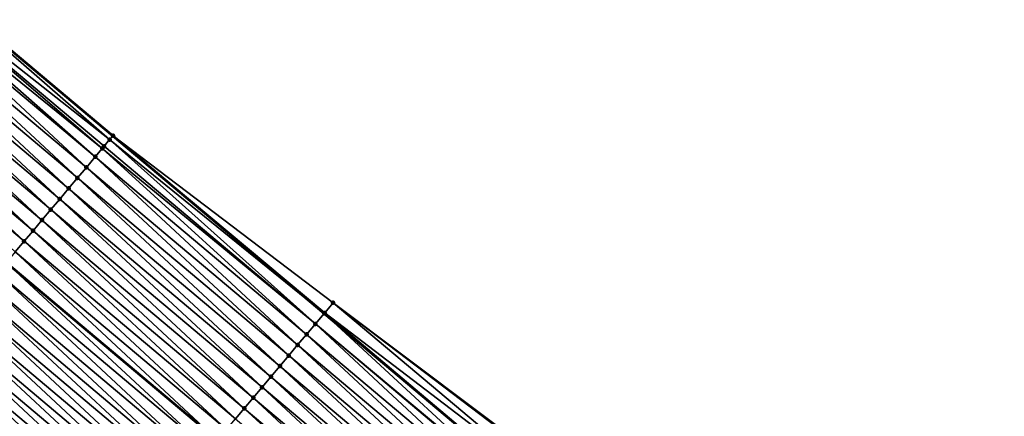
# Model space of a CAD drawing. Header units: feet. Extents: x 2017353 to 2024169, y 808050 to 818690.
# Tile 140 of 256: x 2017913 to 2017984, y 818155 to 818184. Entities that reach past the tile are written whole.
import ezdxf

# ---------------------------------------------------------------- set-up
doc = ezdxf.new("R2010")
doc.units = ezdxf.units.FT
doc.header["$MEASUREMENT"] = 0
for name, color, linetype, lineweight in [('EP_Travel Lane', 172, 'Continuous', 53), ('SB-Road Shots', 141, 'Continuous', 100), ('SB-Road X-Section', 40, 'Continuous', 13), ('STRIPING', 60, 'Continuous', 53)]:
    doc.layers.add(name, color=color, linetype=linetype, lineweight=lineweight)
doc.layers.add('I-77-MM15-17_SB-Surface-BORDER', color=7, linetype='Continuous')
doc.layers.add('I-77-MM15-17_SB-Surface-TIN', color=7, linetype='Continuous')

msp = doc.modelspace()

# ---------------------------------------------------------------- linework, layer by layer
at = {"layer": 'EP_Travel Lane'}
msp.add_polyline3d([(2017858.149327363, 818227.2385319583, 273.5177030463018), (2017873.454408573, 818214.3650623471, 273.3495638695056), (2017888.75941633, 818201.4916545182, 273.1699293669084), (2017904.064384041, 818188.618280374, 272.9840308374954), (2017919.369499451, 818175.7447819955, 272.8212476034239), (2017934.674681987, 818162.8712271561, 272.668967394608), (2017949.979768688, 818149.9977529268, 272.5016826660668), (2017965.284965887, 818137.1241857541, 272.3517037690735), (2017980.591322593, 818124.2454520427, 272.2087472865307), (2017995.892748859, 818111.3672585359, 272.0718637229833), (2018011.194193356, 818098.489049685, 271.9381024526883), (2018026.49559265, 818085.6108788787, 271.7966046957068), (2018041.79696235, 818072.73273298, 271.6500404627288), (2018057.098207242, 818059.8546921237, 271.4821097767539)], dxfattribs=at)
at = {"layer": 'I-77-MM15-17_SB-Surface-BORDER', "color": 3, "linetype": 'Continuous', "lineweight": -3}
msp.add_polyline3d([(2017858.844211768, 818228.064791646, 273.5083227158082), (2017874.657289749, 818215.7951929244, 273.3462866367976), (2017889.469358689, 818202.3357256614, 273.1675456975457), (2017904.088711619, 818188.6472021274, 272.9841043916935), (2017919.376436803, 818175.7530302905, 272.8212031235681), (2017935.325308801, 818163.644763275, 272.6677893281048), (2017951.332567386, 818151.6060084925, 272.5068725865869), (2017966.579295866, 818138.662999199, 272.3514579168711), (2017981.242169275, 818125.0187988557, 272.2059490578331), (2017996.543564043, 818112.1406319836, 272.0636624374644), (2018011.845046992, 818099.2623908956, 271.9364731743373), (2018026.502531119, 818085.6191233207, 271.7965715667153), (2018041.91175021, 818072.8691033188, 271.6514445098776), (2018058.009626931, 818060.9375886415, 271.4838803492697)], dxfattribs=at)
at = {"layer": 'I-77-MM15-17_SB-Surface-TIN', "color": 128, "linetype": 'Continuous', "lineweight": -3}
for points in [[(2017919.133336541, 818175.4639916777, 272.8227617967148), (2017904.064384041, 818188.618280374, 272.9840308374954), (2017903.427582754, 818187.86128221, 272.9774213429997)], [(2017904.07132163, 818188.6265274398, 272.984102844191), (2017904.064384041, 818188.618280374, 272.9840308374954), (2017919.369499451, 818175.7447819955, 272.8212476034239)], [(2017919.133336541, 818175.4639916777, 272.8227617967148), (2017919.369499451, 818175.7447819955, 272.8212476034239), (2017904.064384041, 818188.618280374, 272.9840308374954)], [(2017919.376436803, 818175.7530302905, 272.8212031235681), (2017904.088711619, 818188.6472021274, 272.9841043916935), (2017904.07132163, 818188.6265274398, 272.984102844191)], [(2017919.376436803, 818175.7530302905, 272.8212031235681), (2017904.07132163, 818188.6265274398, 272.984102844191), (2017919.369499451, 818175.7447819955, 272.8212476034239)], [(2017918.088867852, 818174.22261654, 272.7935634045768), (2017903.059981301, 818187.4243701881, 272.9678555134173), (2017902.783771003, 818187.0960982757, 272.9593320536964)], [(2017918.596732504, 818174.8261687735, 272.812127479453), (2017903.427582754, 818187.86128221, 272.9774213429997), (2017903.059981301, 818187.4243701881, 272.9678555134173)], [(2017918.088867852, 818174.22261654, 272.7935634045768), (2017918.596732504, 818174.8261687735, 272.812127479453), (2017903.059981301, 818187.4243701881, 272.9678555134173)], [(2017918.596732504, 818174.8261687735, 272.812127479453), (2017918.732708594, 818174.9877760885, 272.8161913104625), (2017903.427582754, 818187.86128221, 272.9774213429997)], [(2017918.732708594, 818174.9877760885, 272.8161913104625), (2017919.133336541, 818175.4639916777, 272.8227617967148), (2017903.427582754, 818187.86128221, 272.9774213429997)], [(2017917.445024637, 818173.4574590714, 272.7705484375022), (2017902.783771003, 818187.0960982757, 272.9593320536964), (2017902.139940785, 818186.330929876, 272.9383516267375)], [(2017917.445024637, 818173.4574590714, 272.7705484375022), (2017918.088867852, 818174.22261654, 272.7935634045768), (2017902.783771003, 818187.0960982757, 272.9593320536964)], [(2017916.80119692, 818172.6922885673, 272.7499594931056), (2017902.139940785, 818186.330929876, 272.9383516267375), (2017901.496117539, 818185.5657556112, 272.9184627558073)], [(2017916.80119692, 818172.6922885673, 272.7499594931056), (2017917.445024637, 818173.4574590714, 272.7705484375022), (2017902.139940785, 818186.330929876, 272.9383516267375)], [(2017916.157373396, 818171.9271145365, 272.730026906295), (2017901.496117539, 818185.5657556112, 272.9184627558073), (2017900.852300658, 818184.8005759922, 272.899570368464)], [(2017916.157373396, 818171.9271145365, 272.730026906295), (2017916.80119692, 818172.6922885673, 272.7499594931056), (2017901.496117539, 818185.5657556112, 272.9184627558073)], [(2017915.513544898, 818171.1619446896, 272.7093157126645), (2017900.852300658, 818184.8005759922, 272.899570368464), (2017900.208483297, 818184.0353967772, 272.8806027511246)], [(2017915.513544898, 818171.1619446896, 272.7093157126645), (2017916.157373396, 818171.9271145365, 272.730026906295), (2017900.852300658, 818184.8005759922, 272.899570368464)], [(2017914.869710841, 818170.3967795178, 272.6877343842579), (2017900.208483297, 818184.0353967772, 272.8806027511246), (2017899.56466219, 818183.2702207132, 272.861048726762)], [(2017914.869710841, 818170.3967795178, 272.6877343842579), (2017915.513544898, 818171.1619446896, 272.7093157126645), (2017900.208483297, 818184.0353967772, 272.8806027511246)], [(2017914.2258773, 818169.6316139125, 272.6662336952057), (2017899.56466219, 818183.2702207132, 272.861048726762), (2017898.920833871, 818182.5050507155, 272.8403657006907)], [(2017914.2258773, 818169.6316139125, 272.6662336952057), (2017914.869710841, 818170.3967795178, 272.6877343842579), (2017899.56466219, 818183.2702207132, 272.861048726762)], [(2017913.582037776, 818168.8664533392, 272.6437965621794), (2017898.920833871, 818182.5050507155, 272.8403657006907), (2017898.277000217, 818181.7398852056, 272.8188474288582)], [(2017913.582037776, 818168.8664533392, 272.6437965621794), (2017914.2258773, 818169.6316139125, 272.6662336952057), (2017898.920833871, 818182.5050507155, 272.8403657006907)], [(2017912.938188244, 818168.1013011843, 272.6197926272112), (2017898.277000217, 818181.7398852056, 272.8188474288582), (2017897.633162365, 818180.974723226, 272.796672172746)], [(2017912.938188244, 818168.1013011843, 272.6197926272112), (2017913.582037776, 818168.8664533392, 272.6437965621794), (2017898.277000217, 818181.7398852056, 272.8188474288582)], [(2017912.294330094, 818167.3361562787, 272.5944395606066), (2017912.938188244, 818168.1013011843, 272.6197926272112), (2017897.633162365, 818180.974723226, 272.796672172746)], [(2017934.037853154, 818162.1142542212, 272.6578870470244), (2017919.133336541, 818175.4639916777, 272.8227617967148), (2017918.732708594, 818174.9877760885, 272.8161913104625)], [(2017919.133336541, 818175.4639916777, 272.8227617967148), (2017934.674681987, 818162.8712271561, 272.668967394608), (2017919.369499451, 818175.7447819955, 272.8212476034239)], [(2017934.037853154, 818162.1142542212, 272.6578870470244), (2017934.674681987, 818162.8712271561, 272.668967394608), (2017919.133336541, 818175.4639916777, 272.8227617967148)], [(2017919.376436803, 818175.7530302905, 272.8212031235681), (2017919.369499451, 818175.7447819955, 272.8212476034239), (2017934.674681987, 818162.8712271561, 272.668967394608)], [(2017934.681620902, 818162.8794751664, 272.6690881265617), (2017919.376436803, 818175.7530302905, 272.8212031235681), (2017934.674681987, 818162.8712271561, 272.668967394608)], [(2017934.681620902, 818162.8794751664, 272.6690881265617), (2017934.711041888, 818162.9144532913, 272.6690928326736), (2017919.376436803, 818175.7530302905, 272.8212031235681)], [(2017934.711041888, 818162.9144532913, 272.6690928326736), (2017935.325308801, 818163.644763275, 272.6677893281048), (2017919.376436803, 818175.7530302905, 272.8212031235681)], [(2017933.393993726, 818161.3491103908, 272.6323340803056), (2017918.596732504, 818174.8261687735, 272.812127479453), (2017918.088867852, 818174.22261654, 272.7935634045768)], [(2017934.037853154, 818162.1142542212, 272.6578870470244), (2017918.732708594, 818174.9877760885, 272.8161913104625), (2017918.596732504, 818174.8261687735, 272.812127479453)], [(2017933.393993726, 818161.3491103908, 272.6323340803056), (2017934.037853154, 818162.1142542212, 272.6578870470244), (2017918.596732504, 818174.8261687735, 272.812127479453)], [(2017932.750123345, 818160.5839757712, 272.6050668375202), (2017918.088867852, 818174.22261654, 272.7935634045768), (2017917.445024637, 818173.4574590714, 272.7705484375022)], [(2017932.750123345, 818160.5839757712, 272.6050668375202), (2017933.393993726, 818161.3491103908, 272.6323340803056), (2017918.088867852, 818174.22261654, 272.7935634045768)], [(2017932.106276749, 818159.8188211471, 272.5815226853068), (2017917.445024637, 818173.4574590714, 272.7705484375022), (2017916.80119692, 818172.6922885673, 272.7499594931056)], [(2017932.106276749, 818159.8188211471, 272.5815226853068), (2017932.750123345, 818160.5839757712, 272.6050668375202), (2017917.445024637, 818173.4574590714, 272.7705484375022)], [(2017931.462434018, 818159.0536632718, 272.5585836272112), (2017916.80119692, 818172.6922885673, 272.7499594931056), (2017916.157373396, 818171.9271145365, 272.730026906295)], [(2017931.462434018, 818159.0536632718, 272.5585836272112), (2017932.106276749, 818159.8188211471, 272.5815226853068), (2017916.80119692, 818172.6922885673, 272.7499594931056)], [(2017930.818600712, 818158.2884974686, 272.5371200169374), (2017916.157373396, 818171.9271145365, 272.730026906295), (2017915.513544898, 818171.1619446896, 272.7093157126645)], [(2017930.818600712, 818158.2884974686, 272.5371200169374), (2017931.462434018, 818159.0536632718, 272.5585836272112), (2017916.157373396, 818171.9271145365, 272.730026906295)], [(2017930.174773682, 818157.5233263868, 272.5166387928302), (2017915.513544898, 818171.1619446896, 272.7093157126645), (2017914.869710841, 818170.3967795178, 272.6877343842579)], [(2017930.174773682, 818157.5233263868, 272.5166387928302), (2017930.818600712, 818158.2884974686, 272.5371200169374), (2017915.513544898, 818171.1619446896, 272.7093157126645)], [(2017929.530934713, 818156.758165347, 272.4942886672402), (2017914.869710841, 818170.3967795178, 272.6877343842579), (2017914.2258773, 818169.6316139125, 272.6662336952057)], [(2017929.530934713, 818156.758165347, 272.4942886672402), (2017930.174773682, 818157.5233263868, 272.5166387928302), (2017914.869710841, 818170.3967795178, 272.6877343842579)], [(2017928.887077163, 818155.9930199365, 272.4690297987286), (2017914.2258773, 818169.6316139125, 272.6662336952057), (2017913.582037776, 818168.8664533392, 272.6437965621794)], [(2017928.887077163, 818155.9930199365, 272.4690297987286), (2017929.530934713, 818156.758165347, 272.4942886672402), (2017914.2258773, 818169.6316139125, 272.6662336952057)], [(2017928.24321274, 818155.2278803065, 272.4426950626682), (2017913.582037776, 818168.8664533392, 272.6437965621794), (2017912.938188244, 818168.1013011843, 272.6197926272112)], [(2017928.24321274, 818155.2278803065, 272.4426950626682), (2017928.887077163, 818155.9930199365, 272.4690297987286), (2017913.582037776, 818168.8664533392, 272.6437965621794)], [(2017927.599363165, 818154.4627281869, 272.4186847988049), (2017912.938188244, 818168.1013011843, 272.6197926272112), (2017912.294330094, 818167.3361562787, 272.5944395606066)], [(2017927.599363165, 818154.4627281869, 272.4186847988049), (2017928.24321274, 818155.2278803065, 272.4426950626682), (2017912.938188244, 818168.1013011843, 272.6197926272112)], [(2017926.955532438, 818153.6975602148, 272.3976248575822), (2017912.294330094, 818167.3361562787, 272.5944395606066), (2017911.650471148, 818166.571012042, 272.5689619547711)], [(2017926.955532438, 818153.6975602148, 272.3976248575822), (2017927.599363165, 818154.4627281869, 272.4186847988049), (2017912.294330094, 818167.3361562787, 272.5944395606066)], [(2017926.311712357, 818152.9323832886, 272.3782313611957), (2017911.642472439, 818166.5615063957, 272.568660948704), (2017911.006620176, 818165.8058610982, 272.5447326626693)], [(2017911.650471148, 818166.571012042, 272.5689619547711), (2017911.642472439, 818166.5615063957, 272.568660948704), (2017926.947534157, 818153.6880542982, 272.3973839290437)], [(2017926.311712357, 818152.9323832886, 272.3782313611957), (2017926.947534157, 818153.6880542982, 272.3973839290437), (2017911.642472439, 818166.5615063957, 272.568660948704)], [(2017926.955532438, 818153.6975602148, 272.3976248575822), (2017911.650471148, 818166.571012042, 272.5689619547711), (2017926.947534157, 818153.6880542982, 272.3973839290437)], [(2017925.667889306, 818152.167208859, 272.35837319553), (2017911.006620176, 818165.8058610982, 272.5447326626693), (2017910.36278276, 818165.0406987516, 272.5226255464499)], [(2017925.667889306, 818152.167208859, 272.35837319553), (2017926.311712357, 818152.9323832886, 272.3782313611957), (2017911.006620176, 818165.8058610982, 272.5447326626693)], [(2017925.024058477, 818151.4020409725, 272.3372973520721), (2017910.36278276, 818165.0406987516, 272.5226255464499), (2017909.718953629, 818164.2755294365, 272.5018152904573)], [(2017925.024058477, 818151.4020409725, 272.3372973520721), (2017925.667889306, 818152.167208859, 272.35837319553), (2017910.36278276, 818165.0406987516, 272.5226255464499)], [(2017924.380236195, 818150.6368658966, 272.3175594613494), (2017909.718953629, 818164.2755294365, 272.5018152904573), (2017909.075131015, 818163.5103546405, 272.4820251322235)], [(2017924.380236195, 818150.6368658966, 272.3175594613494), (2017925.024058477, 818151.4020409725, 272.3372973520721), (2017909.718953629, 818164.2755294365, 272.5018152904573)], [(2017923.736424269, 818149.8716821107, 272.2994426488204), (2017909.075131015, 818163.5103546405, 272.4820251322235), (2017908.431315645, 818162.7451737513, 272.4633690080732)], [(2017923.736424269, 818149.8716821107, 272.2994426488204), (2017924.380236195, 818150.6368658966, 272.3175594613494), (2017909.075131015, 818163.5103546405, 272.4820251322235)], [(2017950.630369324, 818150.7713120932, 272.4963271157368), (2017935.325308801, 818163.644763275, 272.6677893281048), (2017934.711041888, 818162.9144532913, 272.6690928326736)], [(2017950.630369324, 818150.7713120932, 272.4963271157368), (2017951.274126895, 818151.5365415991, 272.5059345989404), (2017935.325308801, 818163.644763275, 272.6677893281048)], [(2017951.274126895, 818151.5365415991, 272.5059345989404), (2017951.332567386, 818151.6060084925, 272.5068725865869), (2017935.325308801, 818163.644763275, 272.6677893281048)], [(2017923.092617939, 818149.1064936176, 272.2822018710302), (2017908.431315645, 818162.7451737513, 272.4633690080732), (2017907.787501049, 818161.9799922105, 272.4448341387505)], [(2017923.092617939, 818149.1064936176, 272.2822018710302), (2017923.736424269, 818149.8716821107, 272.2994426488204), (2017908.431315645, 818162.7451737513, 272.4633690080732)], [(2017949.38815349, 818149.2944924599, 272.4937930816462), (2017934.674681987, 818162.8712271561, 272.668967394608), (2017934.037853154, 818162.1142542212, 272.6578870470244)], [(2017934.681620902, 818162.8794751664, 272.6690881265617), (2017934.674681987, 818162.8712271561, 272.668967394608), (2017949.979768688, 818149.9977529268, 272.5016826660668)], [(2017949.38815349, 818149.2944924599, 272.4937930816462), (2017949.979768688, 818149.9977529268, 272.5016826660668), (2017934.674681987, 818162.8712271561, 272.668967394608)], [(2017949.986707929, 818150.0060016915, 272.5017752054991), (2017934.711041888, 818162.9144532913, 272.6690928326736), (2017934.681620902, 818162.8794751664, 272.6690881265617)], [(2017949.986707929, 818150.0060016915, 272.5017752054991), (2017934.681620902, 818162.8794751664, 272.6690881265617), (2017949.979768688, 818149.9977529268, 272.5016826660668)], [(2017949.986707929, 818150.0060016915, 272.5017752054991), (2017950.630369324, 818150.7713120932, 272.4963271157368), (2017934.711041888, 818162.9144532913, 272.6690928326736)], [(2017922.448809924, 818148.3413065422, 272.2646972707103), (2017907.787501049, 818161.9799922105, 272.4448341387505), (2017907.143685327, 818161.2148116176, 272.4261228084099)], [(2017922.448809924, 818148.3413065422, 272.2646972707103), (2017923.092617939, 818149.1064936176, 272.2822018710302), (2017907.787501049, 818161.9799922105, 272.4448341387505)], [(2017948.699104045, 818148.4756173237, 272.46866819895), (2017934.037853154, 818162.1142542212, 272.6578870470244), (2017933.393993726, 818161.3491103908, 272.6323340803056)], [(2017948.699104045, 818148.4756173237, 272.46866819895), (2017949.342951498, 818149.2407712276, 272.4923460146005), (2017934.037853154, 818162.1142542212, 272.6578870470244)], [(2017949.342951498, 818149.2407712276, 272.4923460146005), (2017949.38815349, 818149.2944924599, 272.4937930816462), (2017934.037853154, 818162.1142542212, 272.6578870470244)], [(2017921.804998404, 818147.5761224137, 272.2466441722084), (2017907.143685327, 818161.2148116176, 272.4261228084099), (2017906.499878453, 818160.4496235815, 272.408796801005)], [(2017921.804998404, 818147.5761224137, 272.2466441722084), (2017922.448809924, 818148.3413065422, 272.2646972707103), (2017907.143685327, 818161.2148116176, 272.4261228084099)], [(2017948.055246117, 818147.7104722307, 272.4433505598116), (2017933.393993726, 818161.3491103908, 272.6323340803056), (2017932.750123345, 818160.5839757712, 272.6050668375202)], [(2017948.055246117, 818147.7104722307, 272.4433505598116), (2017948.699104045, 818148.4756173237, 272.46866819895), (2017933.393993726, 818161.3491103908, 272.6323340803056)], [(2017921.161191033, 818146.8109347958, 272.2292405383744), (2017906.499878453, 818160.4496235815, 272.408796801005), (2017905.856083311, 818159.6844256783, 272.3933071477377)], [(2017921.161191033, 818146.8109347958, 272.2292405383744), (2017921.804998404, 818147.5761224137, 272.2466441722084), (2017906.499878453, 818160.4496235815, 272.408796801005)], [(2017947.411406, 818146.9453121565, 272.4208210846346), (2017932.750123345, 818160.5839757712, 272.6050668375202), (2017932.106276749, 818159.8188211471, 272.5815226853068)], [(2017947.411406, 818146.9453121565, 272.4208210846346), (2017948.055246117, 818147.7104722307, 272.4433505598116), (2017932.750123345, 818160.5839757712, 272.6050668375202)], [(2017920.517390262, 818146.0457416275, 272.2128698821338), (2017905.856083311, 818159.6844256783, 272.3933071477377), (2017905.212286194, 818158.9192294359, 272.3775083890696)], [(2017920.517390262, 818146.0457416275, 272.2128698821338), (2017921.161191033, 818146.8109347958, 272.2292405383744), (2017905.856083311, 818159.6844256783, 272.3933071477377)], [(2017946.767570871, 818146.1801478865, 272.3990724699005), (2017932.106276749, 818159.8188211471, 272.5815226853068), (2017931.462434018, 818159.0536632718, 272.5585836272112)], [(2017946.767570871, 818146.1801478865, 272.3990724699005), (2017947.411406, 818146.9453121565, 272.4208210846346), (2017932.106276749, 818159.8188211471, 272.5815226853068)], [(2017919.873580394, 818145.2805561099, 272.1950753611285), (2017905.212286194, 818158.9192294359, 272.3775083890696), (2017904.568481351, 818158.1540396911, 272.3605003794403)], [(2017919.873580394, 818145.2805561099, 272.1950753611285), (2017920.517390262, 818146.0457416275, 272.2128698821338), (2017905.212286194, 818158.9192294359, 272.3775083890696)], [(2017946.123739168, 818145.4149807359, 272.3778600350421), (2017931.462434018, 818159.0536632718, 272.5585836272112), (2017930.818600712, 818158.2884974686, 272.5371200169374)], [(2017946.123739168, 818145.4149807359, 272.3778600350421), (2017946.767570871, 818146.1801478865, 272.3990724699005), (2017931.462434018, 818159.0536632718, 272.5585836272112)], [(2017919.64216641, 818145.0055247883, 272.1878706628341), (2017904.568481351, 818158.1540396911, 272.3605003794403), (2017903.924667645, 818157.3888574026, 272.3421046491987)], [(2017919.64216641, 818145.0055247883, 272.1878706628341), (2017919.873580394, 818145.2805561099, 272.1950753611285), (2017904.568481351, 818158.1540396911, 272.3605003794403)], [(2017945.479913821, 818144.6498082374, 272.3576428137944), (2017930.818600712, 818158.2884974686, 272.5371200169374), (2017930.174773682, 818157.5233263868, 272.5166387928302)], [(2017945.479913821, 818144.6498082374, 272.3576428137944), (2017946.123739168, 818145.4149807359, 272.3778600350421), (2017930.818600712, 818158.2884974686, 272.5371200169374)], [(2017944.836088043, 818143.8846361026, 272.337357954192), (2017930.174773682, 818157.5233263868, 272.5166387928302), (2017929.530934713, 818156.758165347, 272.4942886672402)], [(2017944.836088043, 818143.8846361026, 272.337357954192), (2017945.479913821, 818144.6498082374, 272.3576428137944), (2017930.174773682, 818157.5233263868, 272.5166387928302)], [(2017918.585900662, 818143.7502355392, 272.150094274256), (2017903.773230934, 818157.2088777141, 272.3373825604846), (2017903.280843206, 818156.6236841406, 272.3220289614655)], [(2017903.924667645, 818157.3888574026, 272.3421046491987), (2017903.773230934, 818157.2088777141, 272.3373825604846), (2017919.086200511, 818144.3447956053, 272.1685410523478)], [(2017918.585900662, 818143.7502355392, 272.150094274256), (2017919.086200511, 818144.3447956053, 272.1685410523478), (2017903.773230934, 818157.2088777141, 272.3373825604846)], [(2017919.229748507, 818144.5153891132, 272.173833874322), (2017903.924667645, 818157.3888574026, 272.3421046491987), (2017919.086200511, 818144.3447956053, 272.1685410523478)], [(2017919.229748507, 818144.5153891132, 272.173833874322), (2017919.64216641, 818145.0055247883, 272.1878706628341), (2017903.924667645, 818157.3888574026, 272.3421046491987)], [(2017944.192248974, 818143.1194751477, 272.3149924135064), (2017929.530934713, 818156.758165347, 272.4942886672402), (2017928.887077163, 818155.9930199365, 272.4690297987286)], [(2017944.192248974, 818143.1194751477, 272.3149924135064), (2017944.836088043, 818143.8846361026, 272.337357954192), (2017929.530934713, 818156.758165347, 272.4942886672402)], [(2017917.942048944, 818142.9850852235, 272.1257482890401), (2017903.280843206, 818156.6236841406, 272.3220289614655), (2017902.637009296, 818155.8585188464, 272.3004704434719)], [(2017917.942048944, 818142.9850852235, 272.1257482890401), (2017918.585900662, 818143.7502355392, 272.150094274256), (2017903.280843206, 818156.6236841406, 272.3220289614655)], [(2017943.636272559, 818142.4587686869, 272.2929468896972), (2017928.887077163, 818155.9930199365, 272.4690297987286), (2017928.24321274, 818155.2278803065, 272.4426950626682)], [(2017943.636272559, 818142.4587686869, 272.2929468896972), (2017944.192248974, 818143.1194751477, 272.3149924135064), (2017928.887077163, 818155.9930199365, 272.4690297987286)], [(2017917.298198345, 818142.2199339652, 272.1015776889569), (2017902.637009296, 818155.8585188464, 272.3004704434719), (2017901.993171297, 818155.0933569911, 272.2782718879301)], [(2017917.298198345, 818142.2199339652, 272.1015776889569), (2017917.942048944, 818142.9850852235, 272.1257482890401), (2017902.637009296, 818155.8585188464, 272.3004704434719)]]:
    msp.add_3dface(points, dxfattribs=at)
at = {"layer": 'SB-Road Shots', "lineweight": 100}
for p in [(2017919.133336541, 818175.4639916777, 272.8227617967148), (2017919.376436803, 818175.7530302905, 272.8212031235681), (2017918.596732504, 818174.8261687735, 272.812127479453), (2017918.732708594, 818174.9877760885, 272.8161913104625), (2017918.088867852, 818174.22261654, 272.7935634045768), (2017917.445024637, 818173.4574590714, 272.7705484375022), (2017916.80119692, 818172.6922885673, 272.7499594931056), (2017916.157373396, 818171.9271145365, 272.730026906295), (2017915.513544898, 818171.1619446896, 272.7093157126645), (2017914.869710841, 818170.3967795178, 272.6877343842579), (2017914.2258773, 818169.6316139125, 272.6662336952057), (2017913.582037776, 818168.8664533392, 272.6437965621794), (2017912.938188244, 818168.1013011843, 272.6197926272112), (2017935.325308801, 818163.644763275, 272.6677893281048), (2017934.681620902, 818162.8794751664, 272.6690881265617), (2017934.711041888, 818162.9144532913, 272.6690928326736), (2017934.037853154, 818162.1142542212, 272.6578870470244), (2017933.393993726, 818161.3491103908, 272.6323340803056), (2017932.750123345, 818160.5839757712, 272.6050668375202), (2017932.106276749, 818159.8188211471, 272.5815226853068), (2017931.462434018, 818159.0536632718, 272.5585836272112), (2017930.818600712, 818158.2884974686, 272.5371200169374), (2017930.174773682, 818157.5233263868, 272.5166387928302), (2017929.530934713, 818156.758165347, 272.4942886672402), (2017928.887077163, 818155.9930199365, 272.4690297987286)]:
    msp.add_point(p, dxfattribs=at)
at = {"layer": 'SB-Road X-Section', "extrusion": (-0.7652544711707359, 0.6436737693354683, 0.00834703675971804), "elevation": -1017581.277099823, "flags": 128}
msp.add_lwpolyline([(-1925061.488050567, 8766.914943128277), (-1925061.110372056, 8766.916501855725), (-1925060.488050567, 8766.909931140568), (-1925060.276848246, 8766.905867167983), (-1925059.488050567, 8766.887302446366), (-1925058.488050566, 8766.864286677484), (-1925057.488050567, 8766.843697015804), (-1925056.488050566, 8766.823763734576), (-1925055.488050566, 8766.803051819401), (-1925054.488050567, 8766.781469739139), (-1925053.488050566, 8766.759968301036), (-1925052.488050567, 8766.73753038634), (-1925051.488050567, 8766.713525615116), (-1925050.488050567, 8766.688171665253), (-1925049.488050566, 8766.662693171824), (-1925048.488050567, 8766.638463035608), (-1925047.488050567, 8766.616355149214), (-1925046.488050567, 8766.595544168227), (-1925045.488050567, 8766.575753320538), (-1925044.488050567, 8766.557096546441), (-1925043.488050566, 8766.538561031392), (-1925042.488050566, 8766.519849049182), (-1925041.488050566, 8766.502522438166), (-1925040.488050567, 8766.487032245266), (-1925039.488050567, 8766.471232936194), (-1925038.488050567, 8766.454224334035), (-1925037.488050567, 8766.435827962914), (-1925036.488050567, 8766.415751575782), (-1925035.488050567, 8766.394192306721), (-1925034.488050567, 8766.371992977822), (-1925033.488050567, 8766.34922793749), (-1925032.488050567, 8766.325578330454), (-1925031.881991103, 8766.310642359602), (-1925031.488050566, 8766.300736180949), (-1925030.488050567, 8766.275170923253), (-1925029.564562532, 8766.25133024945)], dxfattribs=at)
at = {"layer": 'SB-Road X-Section', "extrusion": (-0.7652544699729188, 0.643673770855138, 0.008347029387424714), "elevation": -1017601.273441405, "flags": 128}
msp.add_lwpolyline([(-1925062.490018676, 8766.920937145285), (-1925061.535724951, 8766.922240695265), (-1925061.490018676, 8766.92223598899), (-1925060.490018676, 8766.91103451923), (-1925059.490018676, 8766.885480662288), (-1925058.490018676, 8766.858212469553), (-1925057.490018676, 8766.834667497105), (-1925056.490018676, 8766.811727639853), (-1925055.490018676, 8766.790263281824), (-1925054.490018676, 8766.76978134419), (-1925053.490018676, 8766.747430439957), (-1925052.490018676, 8766.72217069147), (-1925051.490018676, 8766.695835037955), (-1925050.490018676, 8766.671823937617), (-1925049.490018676, 8766.6507632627), (-1925048.490018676, 8766.631369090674), (-1925047.490018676, 8766.611510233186), (-1925046.490018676, 8766.590433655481), (-1925045.490018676, 8766.570695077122), (-1925044.490018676, 8766.55257763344), (-1925043.490018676, 8766.535336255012), (-1925042.490018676, 8766.517831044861), (-1925041.490018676, 8766.49977731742), (-1925040.490018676, 8766.482373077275), (-1925039.490018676, 8766.466001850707), (-1925038.490018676, 8766.44820670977), (-1925038.130582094, 8766.441001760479), (-1925037.490018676, 8766.42696448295), (-1925036.490018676, 8766.403224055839), (-1925035.490018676, 8766.378877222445), (-1925034.490018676, 8766.354705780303), (-1925033.490018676, 8766.330478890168), (-1925032.490018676, 8766.306115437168), (-1925031.490018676, 8766.28119139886), (-1925030.490018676, 8766.25512502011), (-1925030.40229638, 8766.252799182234), (-1925029.490018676, 8766.227736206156), (-1925028.490018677, 8766.199050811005), (-1925028.399439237, 8766.196432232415)], dxfattribs=at)
at = {"layer": 'STRIPING'}
msp.add_polyline3d([(2017835.117348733, 818230.9286113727, 273.4539851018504), (2017850.422334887, 818218.0552228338, 273.2708790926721), (2017865.727427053, 818205.1817451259, 273.1043687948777), (2017881.032509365, 818192.3082757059, 272.9363163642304), (2017896.33746927, 818179.4349092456, 272.7491028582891), (2017911.642472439, 818166.5615063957, 272.568660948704), (2017926.947534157, 818153.6880542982, 272.3973839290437), (2017942.252669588, 818140.8145401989, 272.2376456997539), (2017957.55798663, 818127.9408733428, 272.106338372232), (2017972.861761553, 818115.0643055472, 271.9682057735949), (2017988.163203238, 818102.1860990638, 271.8339646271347), (2018003.464635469, 818089.3079005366, 271.6981052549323), (2018018.765985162, 818076.4297714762, 271.5481160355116), (2018034.067329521, 818063.5516469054, 271.3972135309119), (2018049.368624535, 818050.6735638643, 271.2378635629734), (2018064.669794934, 818037.7955857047, 271.0571800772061)], dxfattribs=at)

doc.saveas('drawing.dxf')
